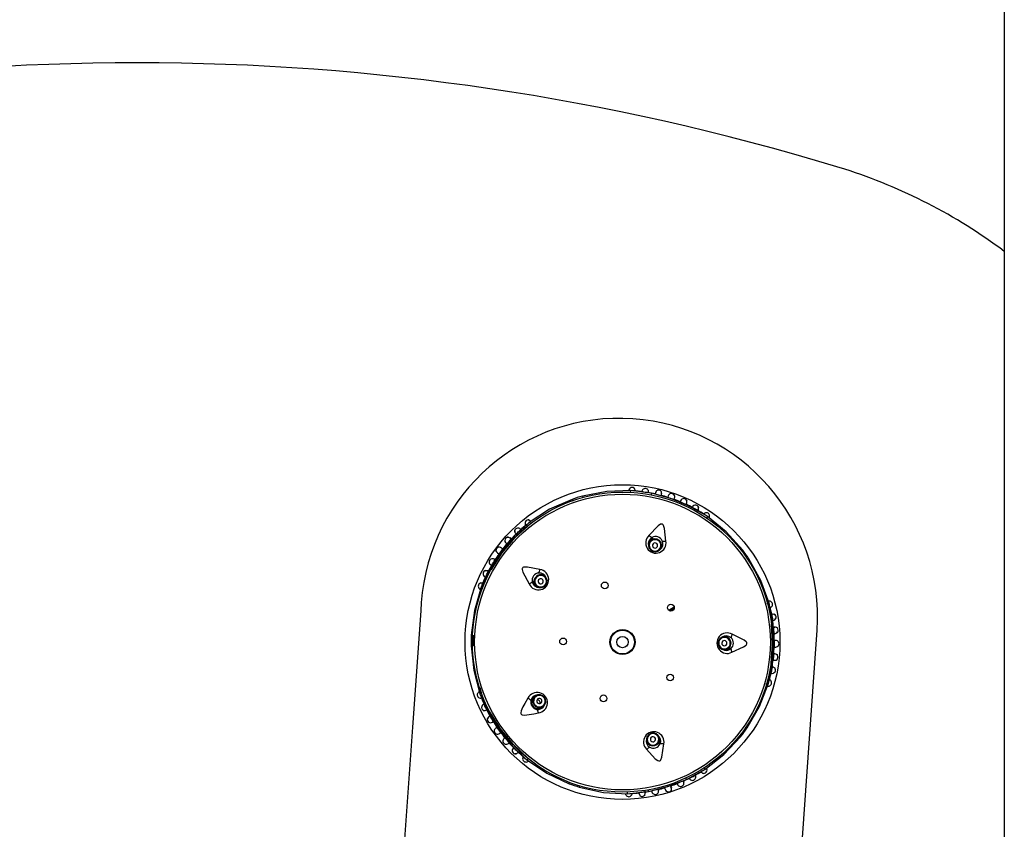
# Model space of a CAD drawing. Header units: millimetres. Extents: x 2845.84 to 2846.96, y 2905.71 to 2908.01.
# Tile 16 of 33: x 2846.38 to 2846.57, y 2906.79 to 2906.95. Entities that reach past the tile are written whole.
import ezdxf

# ---------------------------------------------------------------- set-up
doc = ezdxf.new("R2010")
doc.units = ezdxf.units.MM
doc.layers.add('SANINDUSA', color=3, linetype='Continuous')

msp = doc.modelspace()

# ---------------------------------------------------------------- linework, layer by layer
at = {"layer": 'SANINDUSA', "linetype": 'Continuous'}
for p, q in [((2846.566322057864, 2907.855976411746), (2846.566322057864, 2905.952696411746)), ((2846.535696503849, 2906.918247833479), (2846.534165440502, 2906.918725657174)), ((2846.494239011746, 2906.856499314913), (2846.494242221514, 2906.856577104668)), ((2846.495090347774, 2906.856505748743), (2846.494655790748, 2906.85656238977)), ((2846.498629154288, 2906.856044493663), (2846.495090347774, 2906.856505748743)), ((2846.49548272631, 2906.856494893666), (2846.495494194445, 2906.856641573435)), ((2846.496775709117, 2906.856386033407), (2846.496788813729, 2906.856487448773)), ((2846.498023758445, 2906.856145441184), (2846.498050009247, 2906.856296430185)), ((2846.50232207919, 2906.85504657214), (2846.498629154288, 2906.856044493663)), ((2846.501817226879, 2906.855557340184), (2846.501730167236, 2906.85527889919)), ((2846.485352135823, 2906.855500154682), (2846.485417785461, 2906.85526104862)), ((2846.505866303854, 2906.853607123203), (2846.50232207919, 2906.85504657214)), ((2846.502933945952, 2906.854873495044), (2846.503033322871, 2906.8551485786)), ((2846.504193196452, 2906.854596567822), (2846.504116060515, 2906.85440907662)), ((2846.504187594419, 2906.854582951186), (2846.504208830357, 2906.854634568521)), ((2846.505279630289, 2906.853900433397), (2846.50538213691, 2906.85412164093)), ((2846.50895749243, 2906.85183682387), (2846.505866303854, 2906.853607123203)), ((2846.506432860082, 2906.853366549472), (2846.506479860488, 2906.853457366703)), ((2846.507521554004, 2906.852736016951), (2846.507523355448, 2906.852713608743)), ((2846.507523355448, 2906.852713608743), (2846.507599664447, 2906.852846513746)), ((2846.509343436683, 2906.851615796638), (2846.50895749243, 2906.85183682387)), ((2846.474807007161, 2906.850151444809), (2846.472168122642, 2906.84775860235)), ((2846.472457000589, 2906.84754992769), (2846.475420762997, 2906.850250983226)), ((2846.475136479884, 2906.850450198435), (2846.474807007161, 2906.850151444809)), ((2846.475449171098, 2906.850678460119), (2846.475359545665, 2906.850795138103)), ((2846.475420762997, 2906.850250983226), (2846.475514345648, 2906.850181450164)), ((2846.509241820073, 2906.851283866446), (2846.509204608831, 2906.851173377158)), ((2846.472500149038, 2906.848295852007), (2846.47256272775, 2906.848232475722)), ((2846.473529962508, 2906.8490584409), (2846.47342714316, 2906.849172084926)), ((2846.470721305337, 2906.846463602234), (2846.470678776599, 2906.846499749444)), ((2846.47071008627, 2906.846473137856), (2846.470864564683, 2906.846341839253)), ((2846.471707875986, 2906.847291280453), (2846.471529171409, 2906.847457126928)), ((2846.498198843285, 2906.846720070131), (2846.498109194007, 2906.846453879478)), ((2846.469300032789, 2906.844341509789), (2846.469024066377, 2906.844537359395)), ((2846.470057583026, 2906.845361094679), (2846.469826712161, 2906.845540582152)), ((2846.500478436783, 2906.845655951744), (2846.500568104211, 2906.84592219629)), ((2846.467765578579, 2906.842299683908), (2846.467717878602, 2906.842327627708)), ((2846.467753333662, 2906.842306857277), (2846.467928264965, 2906.842204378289)), ((2846.468435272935, 2906.843388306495), (2846.468389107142, 2906.843418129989)), ((2846.46859389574, 2906.843285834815), (2846.468423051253, 2906.843396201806)), ((2846.517303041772, 2906.84346065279), (2846.517095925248, 2906.843324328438)), ((2846.467613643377, 2906.84162885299), (2846.466158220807, 2906.838567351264)), ((2846.467330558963, 2906.841084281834), (2846.467195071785, 2906.841155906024)), ((2846.466158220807, 2906.838567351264), (2846.465893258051, 2906.838009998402)), ((2846.466212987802, 2906.838775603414), (2846.4660770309, 2906.838831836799)), ((2846.466716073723, 2906.839971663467), (2846.466623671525, 2906.840015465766)), ((2846.478065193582, 2906.840177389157), (2846.477839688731, 2906.840344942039)), ((2846.465824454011, 2906.837594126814), (2846.46575146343, 2906.837621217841)), ((2846.466259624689, 2906.837725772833), (2846.46616604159, 2906.837795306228)), ((2846.476348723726, 2906.838338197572), (2846.47657418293, 2906.838170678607)), ((2846.454422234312, 2906.835081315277), (2846.454312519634, 2906.833509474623)), ((2846.520724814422, 2906.834955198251), (2846.520841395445, 2906.834953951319)), ((2846.521269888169, 2906.834503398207), (2846.521188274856, 2906.834940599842)), ((2846.501925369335, 2906.833598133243), (2846.502951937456, 2906.834274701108)), ((2846.502033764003, 2906.833528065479), (2846.502976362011, 2906.834149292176)), ((2846.502130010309, 2906.833481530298), (2846.502977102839, 2906.834039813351)), ((2846.521923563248, 2906.831001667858), (2846.521269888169, 2906.834503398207)), ((2846.521776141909, 2906.832888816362), (2846.521688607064, 2906.832872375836)), ((2846.521832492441, 2906.831608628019), (2846.521984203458, 2906.83163032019)), ((2846.522209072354, 2906.830371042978), (2846.52200731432, 2906.830351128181)), ((2846.522104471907, 2906.829084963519), (2846.522347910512, 2906.829098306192)), ((2846.522194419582, 2906.830369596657), (2846.522249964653, 2906.830375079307)), ((2846.524049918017, 2906.739936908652), (2846.530375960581, 2906.829770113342)), ((2846.464028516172, 2906.828833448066), (2846.464276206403, 2906.828821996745)), ((2846.464386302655, 2906.828816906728), (2846.464364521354, 2906.826780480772)), ((2846.512922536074, 2906.828529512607), (2846.512641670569, 2906.828532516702)), ((2846.522445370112, 2906.827819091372), (2846.522153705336, 2906.827815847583)), ((2846.512614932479, 2906.826032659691), (2846.512895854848, 2906.826029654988)), ((2846.522140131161, 2906.826545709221), (2846.522432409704, 2906.826536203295)), ((2846.521939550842, 2906.824014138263), (2846.522141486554, 2906.823989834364)), ((2846.52230685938, 2906.825259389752), (2846.522063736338, 2906.825277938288)), ((2846.522126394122, 2906.823991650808), (2846.522181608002, 2906.823985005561)), ((2846.521112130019, 2906.819872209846), (2846.521841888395, 2906.823365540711)), ((2846.521504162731, 2906.821513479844), (2846.521654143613, 2906.821481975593)), ((2846.522005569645, 2906.822690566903), (2846.521796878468, 2906.822725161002)), ((2846.521889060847, 2906.822735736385), (2846.521801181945, 2906.822750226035)), ((2846.521022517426, 2906.819443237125), (2846.521112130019, 2906.819872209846)), ((2846.46595181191, 2906.817766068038), (2846.465704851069, 2906.818714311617)), ((2846.46595181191, 2906.817766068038), (2846.466046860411, 2906.81783358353)), ((2846.520675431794, 2906.819437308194), (2846.52055885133, 2906.819438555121)), ((2846.465674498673, 2906.817557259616), (2846.465928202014, 2906.816992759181)), ((2846.465928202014, 2906.816992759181), (2846.467317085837, 2906.813902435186)), ((2846.476349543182, 2906.817168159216), (2846.476120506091, 2906.817005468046)), ((2846.478089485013, 2906.816870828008), (2846.477986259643, 2906.816797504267)), ((2846.466501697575, 2906.815599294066), (2846.466361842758, 2906.815536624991)), ((2846.466908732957, 2906.814384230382), (2846.466988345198, 2906.814424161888)), ((2846.476184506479, 2906.815517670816), (2846.476057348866, 2906.815427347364)), ((2846.477568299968, 2906.814967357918), (2846.477797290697, 2906.815130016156)), ((2846.467619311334, 2906.813320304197), (2846.467406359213, 2906.813201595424)), ((2846.468101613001, 2906.812126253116), (2846.468054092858, 2906.812096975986)), ((2846.468089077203, 2906.812118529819), (2846.46826168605, 2906.812224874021)), ((2846.468945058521, 2906.811154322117), (2846.46870301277, 2906.810990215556)), ((2846.469446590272, 2906.809944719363), (2846.469680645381, 2906.810118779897)), ((2846.470319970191, 2906.809001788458), (2846.470277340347, 2906.808967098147)), ((2846.470466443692, 2906.80912098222), (2846.470308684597, 2906.808992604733)), ((2846.497702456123, 2906.808426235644), (2846.497786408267, 2906.80815813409)), ((2846.500172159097, 2906.808905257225), (2846.500088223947, 2906.809173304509)), ((2846.515726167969, 2906.809353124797), (2846.51553251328, 2906.809507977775)), ((2846.471148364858, 2906.808028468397), (2846.471107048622, 2906.807991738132)), ((2846.471137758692, 2906.808019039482), (2846.471289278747, 2906.808153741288)), ((2846.471739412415, 2906.807676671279), (2846.47432651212, 2906.805227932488)), ((2846.47493799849, 2906.805115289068), (2846.472032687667, 2906.807879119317)), ((2846.472169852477, 2906.80723916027), (2846.472059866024, 2906.807132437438)), ((2846.4729679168, 2906.806236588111), (2846.473029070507, 2906.806301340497)), ((2846.47432651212, 2906.805227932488), (2846.47464951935, 2906.804922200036)), ((2846.475033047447, 2906.805182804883), (2846.47493799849, 2906.805115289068)), ((2846.505304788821, 2906.801108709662), (2846.508438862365, 2906.802815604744)), ((2846.508438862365, 2906.802815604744), (2846.508823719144, 2906.803025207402)), ((2846.508694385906, 2906.803470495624), (2846.508729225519, 2906.803359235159)), ((2846.509123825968, 2906.803321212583), (2846.509166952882, 2906.803256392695)), ((2846.504793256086, 2906.800642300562), (2846.504711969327, 2906.800828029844)), ((2846.505853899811, 2906.801382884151), (2846.505921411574, 2906.801245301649)), ((2846.507005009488, 2906.801921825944), (2846.50705401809, 2906.80183207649)), ((2846.508115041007, 2906.802593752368), (2846.508191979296, 2906.802468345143)), ((2846.482800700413, 2906.800313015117), (2846.482888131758, 2906.800545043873)), ((2846.498664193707, 2906.798934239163), (2846.498703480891, 2906.79873467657)), ((2846.499952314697, 2906.799009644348), (2846.499904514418, 2906.799206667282)), ((2846.499948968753, 2906.799023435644), (2846.499962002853, 2906.798969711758)), ((2846.501133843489, 2906.799525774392), (2846.501215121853, 2906.799244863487)), ((2846.502346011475, 2906.799905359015), (2846.502454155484, 2906.799584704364)), ((2846.503537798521, 2906.800344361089), (2846.503611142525, 2906.800154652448)), ((2846.503605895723, 2906.800168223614), (2846.503625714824, 2906.800116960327)), ((2846.504787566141, 2906.80065530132), (2846.504809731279, 2906.800604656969)), ((2846.494033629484, 2906.798393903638), (2846.49447578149, 2906.798441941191)), ((2846.49447578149, 2906.798441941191), (2846.498017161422, 2906.798826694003)), ((2846.494883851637, 2906.798518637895), (2846.494888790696, 2906.798440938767)), ((2846.498700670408, 2906.798748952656), (2846.498711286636, 2906.798695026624))]:
    msp.add_line(p, q, dxfattribs=at)
at = {"layer": 'SANINDUSA', "linetype": 'Continuous', "flags": 128}
for points in [[(2846.494655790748, 2906.85656238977), (2846.490009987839, 2906.856405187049), (2846.485352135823, 2906.855500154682)], [(2846.499378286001, 2906.856278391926), (2846.499325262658, 2906.856037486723), (2846.499274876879, 2906.855808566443)], [(2846.500479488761, 2906.855619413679), (2846.500515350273, 2906.85575625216), (2846.500577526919, 2906.855995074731)], [(2846.483384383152, 2906.854883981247), (2846.479042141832, 2906.852970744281), (2846.475136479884, 2906.850450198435)], [(2846.5052827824, 2906.853970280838), (2846.505309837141, 2906.8540291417), (2846.505412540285, 2906.854253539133)], [(2846.507469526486, 2906.852672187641), (2846.507535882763, 2906.852788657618), (2846.507640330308, 2906.852972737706)], [(2846.501391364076, 2906.846865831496), (2846.501108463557, 2906.849295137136), (2846.50091396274, 2906.84987893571), (2846.500818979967, 2906.850015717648), (2846.500722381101, 2906.850095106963), (2846.500623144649, 2906.850132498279), (2846.500517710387, 2906.85013725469), (2846.500344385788, 2906.850091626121), (2846.499893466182, 2906.849802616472), (2846.498114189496, 2906.847969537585)], [(2846.516108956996, 2906.845141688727), (2846.512947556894, 2906.848680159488), (2846.509343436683, 2906.851615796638)], [(2846.472168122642, 2906.84775860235), (2846.469703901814, 2906.844832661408), (2846.467613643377, 2906.84162885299)], [(2846.467897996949, 2906.841414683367), (2846.469958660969, 2906.844643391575), (2846.47245532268, 2906.847548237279)], [(2846.471642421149, 2906.847315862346), (2846.471594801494, 2906.847359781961), (2846.471413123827, 2906.847526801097)], [(2846.498896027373, 2906.844873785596), (2846.499379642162, 2906.844811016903), (2846.499850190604, 2906.844937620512), (2846.500236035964, 2906.845234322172), (2846.500478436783, 2906.845655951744), (2846.500540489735, 2906.846138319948), (2846.500412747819, 2906.846607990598), (2846.500114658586, 2906.846993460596), (2846.499691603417, 2906.847236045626), (2846.499207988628, 2906.847298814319), (2846.498737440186, 2906.847172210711), (2846.498351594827, 2906.846875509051), (2846.498109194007, 2906.846453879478), (2846.498047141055, 2906.845971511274), (2846.498174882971, 2906.845501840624), (2846.498472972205, 2906.845116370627), (2846.498896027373, 2906.844873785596)], [(2846.499443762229, 2906.846500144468), (2846.499250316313, 2906.846525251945), (2846.499062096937, 2906.846474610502), (2846.498907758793, 2906.846355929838), (2846.498810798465, 2906.846187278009), (2846.498785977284, 2906.845994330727), (2846.498837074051, 2906.845806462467), (2846.498956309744, 2906.845652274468), (2846.499125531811, 2906.845555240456), (2846.499318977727, 2906.845530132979), (2846.499507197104, 2906.845580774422), (2846.499661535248, 2906.845699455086), (2846.499758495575, 2906.845868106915), (2846.499783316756, 2906.846061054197), (2846.49973221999, 2906.846248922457), (2846.499612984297, 2906.846403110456), (2846.499443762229, 2906.846500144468)], [(2846.468795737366, 2906.845085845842), (2846.46873691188, 2906.844993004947), (2846.468877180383, 2906.844789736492), (2846.469191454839, 2906.844494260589), (2846.469207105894, 2906.844481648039)], [(2846.521188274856, 2906.834940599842), (2846.519603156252, 2906.839310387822), (2846.517303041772, 2906.84346065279)], [(2846.467264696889, 2906.841089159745), (2846.46725511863, 2906.841094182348), (2846.467067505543, 2906.841192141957)], [(2846.477196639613, 2906.841419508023), (2846.474798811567, 2906.841901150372), (2846.474183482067, 2906.841896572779), (2846.474024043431, 2906.841848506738), (2846.473918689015, 2906.841781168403), (2846.473852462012, 2906.841698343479), (2846.473815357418, 2906.841599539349), (2846.473805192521, 2906.841420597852), (2846.473940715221, 2906.840902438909), (2846.475134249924, 2906.838643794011)], [(2846.478320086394, 2906.838430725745), (2846.478529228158, 2906.838871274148), (2846.478554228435, 2906.839357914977), (2846.478391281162, 2906.839816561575), (2846.478065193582, 2906.840177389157), (2846.477625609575, 2906.840385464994), (2846.47713945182, 2906.840409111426), (2846.476680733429, 2906.840244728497), (2846.476319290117, 2906.839917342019), (2846.476110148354, 2906.839476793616), (2846.476085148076, 2906.838990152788), (2846.47624809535, 2906.838531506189), (2846.47657418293, 2906.838170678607), (2846.477013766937, 2906.83796260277), (2846.477499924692, 2906.837938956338), (2846.477958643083, 2906.838103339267), (2846.478320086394, 2906.838430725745)], [(2846.47694258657, 2906.839454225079), (2846.476858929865, 2906.839278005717), (2846.476848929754, 2906.839083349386), (2846.476914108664, 2906.838899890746), (2846.477044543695, 2906.838755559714), (2846.477220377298, 2906.838672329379), (2846.4774148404, 2906.838662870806), (2846.477598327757, 2906.838728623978), (2846.477742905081, 2906.838859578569), (2846.477826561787, 2906.83903579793), (2846.477836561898, 2906.839230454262), (2846.477771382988, 2906.839413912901), (2846.477640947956, 2906.839558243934), (2846.477465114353, 2906.839641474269), (2846.477270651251, 2906.839650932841), (2846.477087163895, 2906.83958517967), (2846.47694258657, 2906.839454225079)], [(2846.465893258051, 2906.838009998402), (2846.464607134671, 2906.83354299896), (2846.464028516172, 2906.828833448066)], [(2846.454312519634, 2906.833509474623), (2846.452746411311, 2906.811143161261), (2846.451170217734, 2906.788773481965), (2846.449582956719, 2906.766386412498), (2846.447987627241, 2906.744024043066)], [(2846.521567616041, 2906.831007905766), (2846.521798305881, 2906.827184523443), (2846.521485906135, 2906.823367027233)], [(2846.521841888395, 2906.823365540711), (2846.522115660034, 2906.827181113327), (2846.521923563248, 2906.831001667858)], [(2846.511382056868, 2906.827295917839), (2846.511471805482, 2906.82681657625), (2846.511737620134, 2906.826408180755), (2846.512139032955, 2906.826132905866), (2846.512614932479, 2906.826032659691), (2846.51309286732, 2906.8261227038), (2846.513500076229, 2906.826389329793), (2846.513774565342, 2906.826791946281), (2846.51387454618, 2906.827269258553), (2846.513784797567, 2906.827748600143), (2846.513518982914, 2906.828156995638), (2846.513117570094, 2906.828432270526), (2846.512641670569, 2906.828532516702), (2846.512163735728, 2906.828442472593), (2846.511756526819, 2906.8281758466), (2846.511482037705, 2906.827773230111), (2846.511382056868, 2906.827295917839)], [(2846.513098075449, 2906.827277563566), (2846.513062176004, 2906.827469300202), (2846.512955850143, 2906.8276326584), (2846.512795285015, 2906.827742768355), (2846.512604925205, 2906.827782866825), (2846.512413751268, 2906.827746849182), (2846.512250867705, 2906.827640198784), (2846.512141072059, 2906.827479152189), (2846.512101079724, 2906.82728822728), (2846.51213697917, 2906.827096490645), (2846.512243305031, 2906.826933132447), (2846.512403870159, 2906.826823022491), (2846.512594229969, 2906.826782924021), (2846.512785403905, 2906.826818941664), (2846.512948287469, 2906.826925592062), (2846.513058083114, 2906.827086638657), (2846.513098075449, 2906.827277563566)], [(2846.514047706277, 2906.825538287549), (2846.516270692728, 2906.826558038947), (2846.516765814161, 2906.826923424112), (2846.516866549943, 2906.827056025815), (2846.516912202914, 2906.827172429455), (2846.516917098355, 2906.827278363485), (2846.51688904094, 2906.827380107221), (2846.516792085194, 2906.827530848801), (2846.516377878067, 2906.827870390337), (2846.514084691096, 2906.828996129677)], [(2846.464006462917, 2906.826771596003), (2846.464484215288, 2906.822050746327), (2846.465674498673, 2906.817557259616)], [(2846.516955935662, 2906.811008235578), (2846.519344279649, 2906.815108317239), (2846.521022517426, 2906.819443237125)], [(2846.474899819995, 2906.81672595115), (2846.474290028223, 2906.815718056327), (2846.473916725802, 2906.815042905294), (2846.473696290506, 2906.814583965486), (2846.473575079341, 2906.81426534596), (2846.473508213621, 2906.813921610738), (2846.473521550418, 2906.813783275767), (2846.473574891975, 2906.813663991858), (2846.473659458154, 2906.813581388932), (2846.473803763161, 2906.813513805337), (2846.474219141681, 2906.813465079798), (2846.476047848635, 2906.813721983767), (2846.476902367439, 2906.81390675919)], [(2846.478089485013, 2906.816870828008), (2846.477735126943, 2906.817205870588), (2846.477280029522, 2906.817380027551), (2846.476793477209, 2906.817366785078), (2846.476349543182, 2906.817168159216), (2846.476015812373, 2906.816814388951), (2846.475843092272, 2906.816359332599), (2846.475857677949, 2906.815872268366), (2846.476057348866, 2906.815427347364)], [(2846.476057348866, 2906.815427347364), (2846.476411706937, 2906.815092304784), (2846.476866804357, 2906.814918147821), (2846.47735335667, 2906.814931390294), (2846.477797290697, 2906.815130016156), (2846.478131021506, 2906.815483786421), (2846.478303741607, 2906.815938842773), (2846.478289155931, 2906.816425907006), (2846.478089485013, 2906.816870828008)], [(2846.476690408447, 2906.815877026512), (2846.476832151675, 2906.81574300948), (2846.477014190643, 2906.815673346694), (2846.477208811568, 2906.815678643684), (2846.477386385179, 2906.815758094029), (2846.477519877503, 2906.815899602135), (2846.477588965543, 2906.816081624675), (2846.477583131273, 2906.816276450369), (2846.477503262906, 2906.816454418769), (2846.477361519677, 2906.816588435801), (2846.477179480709, 2906.816658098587), (2846.476984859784, 2906.816652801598), (2846.476807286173, 2906.816573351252), (2846.47667379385, 2906.816431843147), (2846.476604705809, 2906.816249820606), (2846.47661054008, 2906.816054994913), (2846.476690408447, 2906.815877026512)], [(2846.472031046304, 2906.807880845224), (2846.469597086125, 2906.810838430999), (2846.467605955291, 2906.814110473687)], [(2846.467575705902, 2906.813265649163), (2846.467519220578, 2906.813233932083), (2846.467304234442, 2906.813112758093)], [(2846.467317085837, 2906.813902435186), (2846.469338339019, 2906.810654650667), (2846.471739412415, 2906.807676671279)], [(2846.498522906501, 2906.809989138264), (2846.498094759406, 2906.809755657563), (2846.497788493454, 2906.809376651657), (2846.497650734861, 2906.80890982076), (2846.497702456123, 2906.808426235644), (2846.497935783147, 2906.807999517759), (2846.498315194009, 2906.807694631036), (2846.498782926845, 2906.807557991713), (2846.499267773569, 2906.807610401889), (2846.499695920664, 2906.807843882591), (2846.500002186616, 2906.808222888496), (2846.500139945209, 2906.808689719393), (2846.500088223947, 2906.809173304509), (2846.499854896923, 2906.809600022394), (2846.499475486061, 2906.809904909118), (2846.499007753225, 2906.81004154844), (2846.498522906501, 2906.809989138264)], [(2846.499035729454, 2906.808351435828), (2846.499206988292, 2906.808444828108), (2846.499329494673, 2906.808596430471), (2846.49938459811, 2906.808783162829), (2846.499363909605, 2906.808976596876), (2846.499270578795, 2906.809147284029), (2846.499118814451, 2906.809269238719), (2846.498931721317, 2906.809323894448), (2846.498737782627, 2906.809302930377), (2846.498566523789, 2906.809209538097), (2846.498444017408, 2906.809057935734), (2846.498388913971, 2906.808871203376), (2846.498409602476, 2906.808677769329), (2846.498502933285, 2906.808507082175), (2846.49865469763, 2906.808385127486), (2846.498841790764, 2906.808330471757), (2846.499035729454, 2906.808351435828)], [(2846.508823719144, 2906.803025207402), (2846.512489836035, 2906.805883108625), (2846.515726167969, 2906.809353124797)], [(2846.497675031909, 2906.806910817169), (2846.499331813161, 2906.805111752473), (2846.499832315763, 2906.804753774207), (2846.499989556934, 2906.804698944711), (2846.500114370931, 2906.804691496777), (2846.500216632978, 2906.804719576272), (2846.500304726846, 2906.804777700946), (2846.500418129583, 2906.80491649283), (2846.50061305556, 2906.805415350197), (2846.500975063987, 2906.807944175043)], [(2846.47464951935, 2906.804922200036), (2846.478500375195, 2906.802318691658), (2846.482800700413, 2906.800313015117)], [(2846.498017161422, 2906.798826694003), (2846.50173058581, 2906.799745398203), (2846.505304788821, 2906.801108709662)], [(2846.484754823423, 2906.799654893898), (2846.48939231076, 2906.798650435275), (2846.494033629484, 2906.798393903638)], [(2846.497425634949, 2906.798461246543), (2846.497394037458, 2906.79867049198), (2846.497363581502, 2906.798872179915)], [(2846.502316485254, 2906.799006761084), (2846.502418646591, 2906.799047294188), (2846.502424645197, 2906.799294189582), (2846.502344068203, 2906.799717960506), (2846.502338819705, 2906.79973736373)], [(2846.49616283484, 2906.798710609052), (2846.496185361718, 2906.79850749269), (2846.496209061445, 2906.798297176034)]]:
    msp.add_lwpolyline(points, dxfattribs=at)
at = {"layer": 'SANINDUSA', "linetype": 'Continuous'}
for centre, radius in [((2846.49304211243, 2906.82749207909), 0.03020728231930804), ((2846.49304211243, 2906.82749207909), 0.02879663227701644), ((2846.49304211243, 2906.82749207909), 0.02837947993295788), ((2846.489635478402, 2906.838371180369), 0.0006500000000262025), ((2846.502336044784, 2906.834093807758), 0.0006500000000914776), ((2846.49304211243, 2906.82749207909), 0.002400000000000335), ((2846.49304211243, 2906.82749207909), 0.002279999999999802), ((2846.481642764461, 2906.827614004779), 0.0006499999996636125), ((2846.49304211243, 2906.82749207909), 0.001080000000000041), ((2846.502192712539, 2906.820693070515), 0.0006499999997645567), ((2846.489403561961, 2906.816688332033), 0.0006499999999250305)]:
    msp.add_circle(centre, radius, dxfattribs=at)
for centre, radius, start, end in [((2846.399891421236, 2906.477046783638), 0.4616381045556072, 73.09029575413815, 106.9097042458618), ((2846.504500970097, 2906.819996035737), 0.1030852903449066, 53.15100240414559, 72.38504522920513), ((2846.492395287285, 2906.832371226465), 0.0380696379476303, 356.0822058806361, 175.9177941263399), ((2846.494882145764, 2906.85653091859), 0.0006416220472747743, 33.21464939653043, 179.4963305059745), ((2846.494890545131, 2906.856291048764), 0.0003587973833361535, 130.8651691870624, 188.7263490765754), ((2846.494938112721, 2906.854688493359), 0.001855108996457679, 74.41306617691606, 90.18940550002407), ((2846.49304211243, 2906.82749207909), 0.02911556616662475, 82.33023383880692, 85.82280124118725), ((2846.494923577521, 2906.856583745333), 0.0005383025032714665, 348.6854368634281, 53.56326605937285), ((2846.49741185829, 2906.856342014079), 0.0006366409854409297, 351.218577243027, 171.6422750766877), ((2846.507587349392, 2906.923501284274), 0.067995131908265, 260.9817149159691, 261.7826468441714), ((2846.49304211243, 2906.82749207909), 0.0291155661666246, 77.5175805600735, 80.45606032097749), ((2846.499178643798, 2906.855675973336), 0.0006616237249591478, 146.1518455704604, 172.4967243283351), ((2846.500712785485, 2906.855688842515), 0.001403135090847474, 139.8050051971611, 170.5364292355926), ((2846.502494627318, 2906.866568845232), 0.01111198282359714, 253.4651912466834, 259.4332440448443), ((2846.499954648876, 2906.856037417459), 0.0006407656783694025, 21.41546108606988, 130.2299658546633), ((2846.49304211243, 2906.82749207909), 0.0291155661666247, 72.57834507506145, 75.24375905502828), ((2846.499070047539, 2906.856082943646), 0.001457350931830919, 342.6113450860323, 11.48130871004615), ((2846.502428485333, 2906.855362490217), 0.0006416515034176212, 341.2260710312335, 161.6351756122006), ((2846.49304211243, 2906.82749207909), 0.02904641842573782, 105.352961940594, 109.4264890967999), ((2846.490853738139, 2906.857327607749), 0.007858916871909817, 198.11569576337, 200.7271661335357), ((2846.504729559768, 2906.862195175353), 0.007538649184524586, 246.5549921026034, 256.2203959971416), ((2846.49304211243, 2906.82749207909), 0.02911556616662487, 67.52043191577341, 70.19742086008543), ((2846.509140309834, 2906.864342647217), 0.01112159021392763, 243.468040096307, 249.4319817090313), ((2846.504803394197, 2906.854372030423), 0.0006506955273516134, 14.07024399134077, 160.7483147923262), ((2846.49304211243, 2906.82749207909), 0.0291155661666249, 62.32554408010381, 65.24024394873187), ((2846.50471100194, 2906.854362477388), 0.0006802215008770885, 320.6771108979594, 29.50253899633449), ((2846.507043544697, 2906.853141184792), 0.0006467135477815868, 8.753596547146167, 155.4391294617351), ((2846.505128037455, 2906.853657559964), 0.0007399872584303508, 328.2188478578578, 356.0917491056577), ((2846.48779165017, 2906.818467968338), 0.03954824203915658, 60.14872939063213, 61.66139952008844), ((2846.49304211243, 2906.82749207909), 0.02911556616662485, 57.349664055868, 60.56459293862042), ((2846.507057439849, 2906.853151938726), 0.0005800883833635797, 318.3326614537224, 28.40456687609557), ((2846.509131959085, 2906.851697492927), 0.000634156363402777, 326.2099256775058, 146.650358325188), ((2846.49304211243, 2906.82749207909), 0.02911556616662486, 129.05832724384, 132.4624819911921), ((2846.474978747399, 2906.850303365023), 0.0006416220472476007, 75.21464943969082, 221.4963305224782), ((2846.474974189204, 2906.850370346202), 0.0005383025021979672, 30.68543680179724, 95.56326619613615), ((2846.476160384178, 2906.849138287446), 0.001664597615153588, 116.1048315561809, 131.2934034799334), ((2846.475098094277, 2906.850098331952), 0.0003539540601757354, 27.40946207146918, 83.77414322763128), ((2846.508996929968, 2906.851543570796), 0.0003539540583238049, 315.4094618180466, 11.77414339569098), ((2846.49304211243, 2906.82749207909), 0.02911556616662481, 134.3330420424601, 137.2463398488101), ((2846.47296234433, 2906.848722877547), 0.0006467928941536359, 39.37980597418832, 185.2205489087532), ((2846.472947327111, 2906.848730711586), 0.0005797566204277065, 165.595559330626, 236.7133390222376), ((2846.42636939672, 2906.898029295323), 0.06795093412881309, 312.9831993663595, 313.7835962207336), ((2846.499454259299, 2906.846531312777), 0.00196577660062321, 132.9766258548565, 9.797777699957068), ((2846.499986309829, 2906.850027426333), 0.002782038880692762, 227.706311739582, 242.4638237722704), ((2846.49304211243, 2906.82749207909), 0.02911556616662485, 139.5179772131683, 142.1617539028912), ((2846.471112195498, 2906.84698408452), 0.0006506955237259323, 86.07023034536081, 232.7483146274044), ((2846.462980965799, 2906.854180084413), 0.01110674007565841, 315.4641060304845, 321.4336855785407), ((2846.471092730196, 2906.846893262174), 0.0006802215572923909, 32.67711465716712, 101.5025249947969), ((2846.47192695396, 2906.847142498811), 0.0006616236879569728, 42.27766760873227, 68.62254798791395), ((2846.499379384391, 2906.846352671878), 0.001385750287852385, 119.3508911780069, 198.4295331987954), ((2846.499286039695, 2906.846042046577), 0.001105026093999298, 71.21808250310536, 251.5563103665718), ((2846.499299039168, 2906.84641892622), 0.001127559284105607, 111.4531544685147, 164.7921555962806), ((2846.499390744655, 2906.846342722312), 0.001400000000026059, 23.2178508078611, 119.556548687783), ((2846.499292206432, 2906.846039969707), 0.001105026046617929, 251.2189169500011, 71.5554759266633), ((2846.499446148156, 2906.846345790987), 0.001348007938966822, 307.4128355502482, 24.026367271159), ((2846.501145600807, 2906.849637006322), 0.002782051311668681, 260.3106027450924, 275.0680505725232), ((2846.49304211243, 2906.82749207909), 0.02911556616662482, 144.5750471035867, 147.250806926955), ((2846.469392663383, 2906.845051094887), 0.0006537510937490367, 49.12702434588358, 194.7991372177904), ((2846.463608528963, 2906.849361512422), 0.007589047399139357, 318.587161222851, 328.188226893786), ((2846.520741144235, 2906.838793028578), 0.007858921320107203, 126.1156965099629, 128.7271653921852), ((2846.49304211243, 2906.82749207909), 0.02904641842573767, 33.35296192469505, 37.42217232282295), ((2846.468095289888, 2906.842847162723), 0.000639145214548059, 58.22258937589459, 238.6384726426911), ((2846.458805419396, 2906.848552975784), 0.01110413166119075, 325.4645148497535, 331.4334059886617), ((2846.466919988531, 2906.840589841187), 0.0006467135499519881, 100.7536060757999, 247.4391296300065), ((2846.466908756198, 2906.840603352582), 0.0005800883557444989, 50.33265876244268, 120.4045772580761), ((2846.406919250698, 2906.870653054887), 0.0672232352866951, 332.9733600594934, 333.7840899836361), ((2846.49304211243, 2906.82749207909), 0.0291155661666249, 149.5236736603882, 152.4488750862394), ((2846.468133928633, 2906.842037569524), 0.0006616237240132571, 218.1518455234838, 244.4967247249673), ((2846.476916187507, 2906.839473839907), 0.001965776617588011, 204.9766154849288, 81.79777736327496), ((2846.477075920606, 2906.839355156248), 0.001399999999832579, 95.21786227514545, 191.5565305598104), ((2846.474485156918, 2906.842042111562), 0.002782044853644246, 332.3105747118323, 347.0680583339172), ((2846.477086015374, 2906.839393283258), 0.001363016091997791, 19.41378620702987, 95.78621249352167), ((2846.465993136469, 2906.838215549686), 0.0006416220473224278, 105.2146492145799, 251.4963304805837), ((2846.465955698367, 2906.838271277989), 0.0005383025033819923, 60.68543687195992, 125.5632658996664), ((2846.467794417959, 2906.837713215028), 0.001876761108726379, 152.5300580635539, 160.7729953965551), ((2846.49304211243, 2906.82749207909), 0.02911556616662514, 154.3216884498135, 157.6106066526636), ((2846.473755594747, 2906.841060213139), 0.002782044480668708, 299.7063336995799, 314.4638190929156), ((2846.477044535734, 2906.839338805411), 0.001366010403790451, 191.1483338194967, 269.9031644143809), ((2846.476975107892, 2906.839291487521), 0.00112755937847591, 183.4531467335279, 236.792154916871), ((2846.477329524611, 2906.839162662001), 0.001105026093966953, 143.2180824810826, 323.5563103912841), ((2846.477333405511, 2906.839167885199), 0.001105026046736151, 323.2189124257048, 143.5554804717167), ((2846.49304211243, 2906.82749207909), 0.02911556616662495, 158.4243945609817, 159.5774686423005), ((2846.466223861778, 2906.838149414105), 0.0003587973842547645, 202.8651693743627, 260.7263489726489), ((2846.52100597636, 2906.834637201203), 0.0003539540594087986, 59.00024959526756, 115.3649313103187), ((2846.521195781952, 2906.834713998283), 0.000634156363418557, 284.2099256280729, 104.6503583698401), ((2846.49304211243, 2906.82749207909), 0.02911556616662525, 14.38212421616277, 15.5365219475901), ((2846.49304211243, 2906.82749207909), 0.02911556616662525, 10.33209250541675, 13.58011645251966), ((2846.521742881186, 2906.830365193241), 0.0006616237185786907, 74.15184541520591, 100.4967247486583), ((2846.521896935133, 2906.83187379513), 0.0009647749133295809, 65.90059915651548, 104.0485382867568), ((2846.588323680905, 2906.843243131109), 0.06746508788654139, 188.9805203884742, 189.7856217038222), ((2846.49304211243, 2906.82749207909), 0.0291155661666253, 5.522059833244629, 8.466777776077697), ((2846.52187170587, 2906.83226684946), 0.0006467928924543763, 275.379806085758, 61.22055639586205), ((2846.513130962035, 2906.827277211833), 0.00196577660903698, 60.9766149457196, 297.7977691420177), ((2846.533138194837, 2906.830578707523), 0.0111229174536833, 181.4687024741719, 187.4316659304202), ((2846.49304211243, 2906.82749207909), 0.02911556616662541, 0.5709640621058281, 3.241009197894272), ((2846.522245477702, 2906.829803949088), 0.0006802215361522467, 258.6771132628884, 327.5025306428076), ((2846.522297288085, 2906.829726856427), 0.0006506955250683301, 312.0702359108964, 98.74831476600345), ((2846.49304211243, 2906.82749207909), 0.02904641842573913, 177.3529619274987, 181.4229224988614), ((2846.512613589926, 2906.827279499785), 0.001105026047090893, 179.2189124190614, 359.5554798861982), ((2846.512613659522, 2906.827286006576), 0.001105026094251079, 359.2180824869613, 179.5563094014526), ((2846.512944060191, 2906.82730539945), 0.001372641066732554, 47.19472944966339, 126.1398296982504), ((2846.512931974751, 2906.827279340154), 0.001399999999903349, 311.2178625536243, 47.55654769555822), ((2846.516620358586, 2906.827851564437), 0.00278202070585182, 155.7062417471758, 170.4638501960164), ((2846.529708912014, 2906.827099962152), 0.007589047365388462, 174.5871612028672, 184.1882269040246), ((2846.522448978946, 2906.827177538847), 0.0006416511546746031, 269.2263325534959, 89.63493480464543), ((2846.463986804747, 2906.83478319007), 0.008011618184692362, 270.1405872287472, 272.7022746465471), ((2846.51295201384, 2906.827227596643), 0.001348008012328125, 235.4128361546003, 312.0263776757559), ((2846.512960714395, 2906.827223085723), 0.001181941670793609, 266.9198170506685, 314.1670824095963), ((2846.516607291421, 2906.826628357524), 0.002782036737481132, 188.3105422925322, 203.068068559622), ((2846.49304211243, 2906.82749207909), 0.02911556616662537, 355.526259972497, 358.1684846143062), ((2846.49304211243, 2906.82749207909), 0.02911556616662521, 350.3207602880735, 353.2460435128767), ((2846.533062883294, 2906.8235696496), 0.01112073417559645, 171.469084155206, 177.4314118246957), ((2846.522074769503, 2906.824016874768), 0.001206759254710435, 54.42878351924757, 90.32424441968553), ((2846.522243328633, 2906.824632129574), 0.0006507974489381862, 260.065775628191, 45.90579064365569), ((2846.49304211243, 2906.82749207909), 0.02911556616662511, 345.1893355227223, 348.4497094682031), ((2846.521674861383, 2906.824005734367), 0.0006616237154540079, 258.2776680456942, 284.6225475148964), ((2846.587538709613, 2906.809776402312), 0.06703326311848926, 168.9720142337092, 169.7847737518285), ((2846.521766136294, 2906.822118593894), 0.0006467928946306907, 255.3798059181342, 41.22054632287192), ((2846.521655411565, 2906.821740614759), 0.0009647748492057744, 45.90059262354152, 84.04853919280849), ((2846.521034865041, 2906.819669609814), 0.0006341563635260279, 254.2099256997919, 74.65035830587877), ((2846.465797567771, 2906.817366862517), 0.0006341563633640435, 110.2099256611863, 290.6503583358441), ((2846.466002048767, 2906.817410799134), 0.0003588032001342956, 98.0485573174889, 155.9087103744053), ((2846.476663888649, 2906.81585818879), 0.001965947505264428, 276.9674099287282, 153.8069828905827), ((2846.520843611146, 2906.819754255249), 0.0003588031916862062, 242.0485565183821, 299.9087109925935), ((2846.49304211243, 2906.82749207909), 0.02911556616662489, 201.1672757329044, 204.4657081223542), ((2846.473469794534, 2906.814339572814), 0.002782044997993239, 44.31057524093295, 59.06805819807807), ((2846.476825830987, 2906.815973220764), 0.001400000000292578, 167.2178620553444, 263.5565304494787), ((2846.47677920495, 2906.816003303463), 0.001348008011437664, 91.41283616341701, 168.0263775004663), ((2846.476813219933, 2906.815964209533), 0.001237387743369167, 123.671695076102, 307.2174364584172), ((2846.477083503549, 2906.816160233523), 0.001105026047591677, 35.21891243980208, 215.5554805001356), ((2846.477087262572, 2906.81615494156), 0.001105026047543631, 215.218912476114, 35.5554804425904), ((2846.476752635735, 2906.815928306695), 0.0004750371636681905, 34.69114690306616, 102.0523051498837), ((2846.476835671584, 2906.815948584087), 0.001376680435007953, 263.0344888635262, 10.38948184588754), ((2846.476745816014, 2906.815915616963), 0.0004879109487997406, 331.0136270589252, 35.46062865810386), ((2846.466645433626, 2906.814955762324), 0.0006467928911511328, 111.3798061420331, 257.2205614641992), ((2846.466512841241, 2906.815326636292), 0.0009647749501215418, 261.9006025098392, 300.0485377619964), ((2846.405591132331, 2906.785991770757), 0.06768888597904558, 24.98202049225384, 25.78480221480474), ((2846.49304211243, 2906.82749207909), 0.02911556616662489, 206.3329668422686, 209.2428835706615), ((2846.467828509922, 2906.813482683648), 0.0006616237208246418, 114.2776682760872, 140.6225473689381), ((2846.474178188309, 2906.813342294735), 0.002782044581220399, 11.70633411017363, 26.46381897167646), ((2846.467727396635, 2906.812658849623), 0.0006506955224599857, 158.0702255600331, 304.7483144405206), ((2846.467807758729, 2906.812612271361), 0.0006802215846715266, 104.6771163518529, 173.5025195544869), ((2846.458365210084, 2906.807145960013), 0.01111333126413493, 27.46551348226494, 33.4331077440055), ((2846.49304211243, 2906.82749207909), 0.02911556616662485, 211.5176286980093, 214.1640186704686), ((2846.469066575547, 2906.810461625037), 0.0006416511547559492, 125.226332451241, 305.6349348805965), ((2846.463147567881, 2906.806257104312), 0.007589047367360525, 30.58716120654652, 40.18822690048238), ((2846.49904555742, 2906.808320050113), 0.001965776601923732, 348.9766250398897, 225.7977776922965), ((2846.49304211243, 2906.82749207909), 0.02904641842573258, 321.352961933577, 325.4177636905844), ((2846.512262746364, 2906.804515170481), 0.008011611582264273, 54.14058618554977, 56.70227571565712), ((2846.49304211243, 2906.82749207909), 0.02911556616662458, 216.5769906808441, 219.2501954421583), ((2846.470729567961, 2906.808511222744), 0.0006391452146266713, 130.2225893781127, 310.6384726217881), ((2846.462435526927, 2906.80144221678), 0.01109972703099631, 37.46284646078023, 43.43417486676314), ((2846.498931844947, 2906.808468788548), 0.001337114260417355, 163.2035192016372, 240.3121318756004), ((2846.498887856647, 2906.808812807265), 0.001105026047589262, 107.2189123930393, 287.5554804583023), ((2846.498894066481, 2906.808814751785), 0.001105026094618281, 287.2180824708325, 107.5563103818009), ((2846.499026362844, 2906.808506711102), 0.001362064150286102, 334.9797955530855, 54.12170711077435), ((2846.499105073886, 2906.80850220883), 0.001127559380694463, 327.4531467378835, 20.79215485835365), ((2846.49304211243, 2906.82749207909), 0.02911556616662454, 221.5210663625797, 224.4493832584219), ((2846.471511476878, 2906.808297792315), 0.0006616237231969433, 290.1518455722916, 316.4967245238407), ((2846.472525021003, 2906.806683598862), 0.0006467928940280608, 131.3798060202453, 277.2205497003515), ((2846.425147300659, 2906.758683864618), 0.06755618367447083, 44.97624956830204, 45.7831381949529), ((2846.49304211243, 2906.82749207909), 0.02911556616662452, 226.3241866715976, 229.7191918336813), ((2846.499502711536, 2906.80481334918), 0.002782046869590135, 116.3105835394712, 131.0680558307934), ((2846.498986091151, 2906.808509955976), 0.00140000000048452, 239.2178605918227, 335.5565304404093), ((2846.500670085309, 2906.805178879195), 0.002782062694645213, 83.70640363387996, 98.46379255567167), ((2846.472517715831, 2906.806668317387), 0.0005797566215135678, 257.595560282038, 328.713338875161), ((2846.474510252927, 2906.805101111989), 0.0006341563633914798, 140.2099257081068, 320.6503583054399), ((2846.474618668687, 2906.805274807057), 0.0003539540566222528, 275.0002492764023, 331.3649310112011), ((2846.49304211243, 2906.82749207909), 0.02911556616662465, 298.3205261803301, 301.426220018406), ((2846.508619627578, 2906.802850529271), 0.0005383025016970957, 204.685436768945, 269.5632662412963), ((2846.50741443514, 2906.804561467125), 0.002057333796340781, 290.6777313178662, 306.8407021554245), ((2846.508622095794, 2906.802917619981), 0.0006416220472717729, 249.2146494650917, 35.49633051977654), ((2846.49304211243, 2906.82749207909), 0.0291155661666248, 302.28973216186, 303.5363574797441), ((2846.508474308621, 2906.803106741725), 0.0003587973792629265, 346.8651687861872, 44.72634940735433), ((2846.508366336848, 2906.790317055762), 0.01111783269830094, 109.4684947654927, 115.4316505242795), ((2846.49304211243, 2906.82749207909), 0.02911556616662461, 293.5267571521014, 298.3205261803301), ((2846.504643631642, 2906.801083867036), 0.0006616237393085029, 2.151845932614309, 28.49672420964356), ((2846.503389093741, 2906.807819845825), 0.006892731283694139, 290.9525684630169, 300.201813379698), ((2846.506464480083, 2906.801583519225), 0.0006366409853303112, 207.2185771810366, 27.64227531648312), ((2846.49304211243, 2906.82749207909), 0.02904641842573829, 249.3529619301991, 253.4236705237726), ((2846.477275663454, 2906.802068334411), 0.007858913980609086, 342.1156952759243, 344.7271666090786), ((2846.49304211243, 2906.82749207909), 0.02911556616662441, 278.3287801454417, 281.2508153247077), ((2846.498574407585, 2906.799183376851), 0.0006616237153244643, 186.277668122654, 212.622547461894), ((2846.499326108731, 2906.798880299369), 0.0006391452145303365, 192.2225893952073, 12.63847266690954), ((2846.501674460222, 2906.788236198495), 0.01110200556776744, 99.46380664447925, 105.4337260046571), ((2846.49304211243, 2906.82749207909), 0.02911556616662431, 283.5227882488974, 286.1597295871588), ((2846.503999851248, 2906.79249870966), 0.007589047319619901, 102.5871611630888, 112.1882269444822), ((2846.501853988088, 2906.799385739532), 0.0006537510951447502, 193.127024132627, 338.7991341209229), ((2846.49304211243, 2906.82749207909), 0.02911556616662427, 288.5707712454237, 291.247877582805), ((2846.504199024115, 2906.8004061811), 0.0006391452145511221, 202.2225893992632, 22.63847264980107), ((2846.494252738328, 2906.798452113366), 0.0006341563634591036, 182.209925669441, 2.650358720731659), ((2846.494271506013, 2906.798656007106), 0.0003539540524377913, 171.4094611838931, 227.7741438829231), ((2846.49304211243, 2906.82749207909), 0.02911556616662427, 272.9510354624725, 276.4539196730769), ((2846.497364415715, 2906.798651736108), 0.001159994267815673, 184.9274636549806, 215.4951682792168), ((2846.505514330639, 2906.731259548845), 0.06792778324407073, 96.98056172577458, 97.7825799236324), ((2846.49680270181, 2906.798486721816), 0.0006380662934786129, 222.414057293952, 331.2362352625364), ((2846.496249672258, 2906.798503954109), 0.001125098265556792, 337.7435822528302, 10.19825232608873)]:
    msp.add_arc(centre, radius, start, end, dxfattribs=at)

doc.saveas('drawing.dxf')
